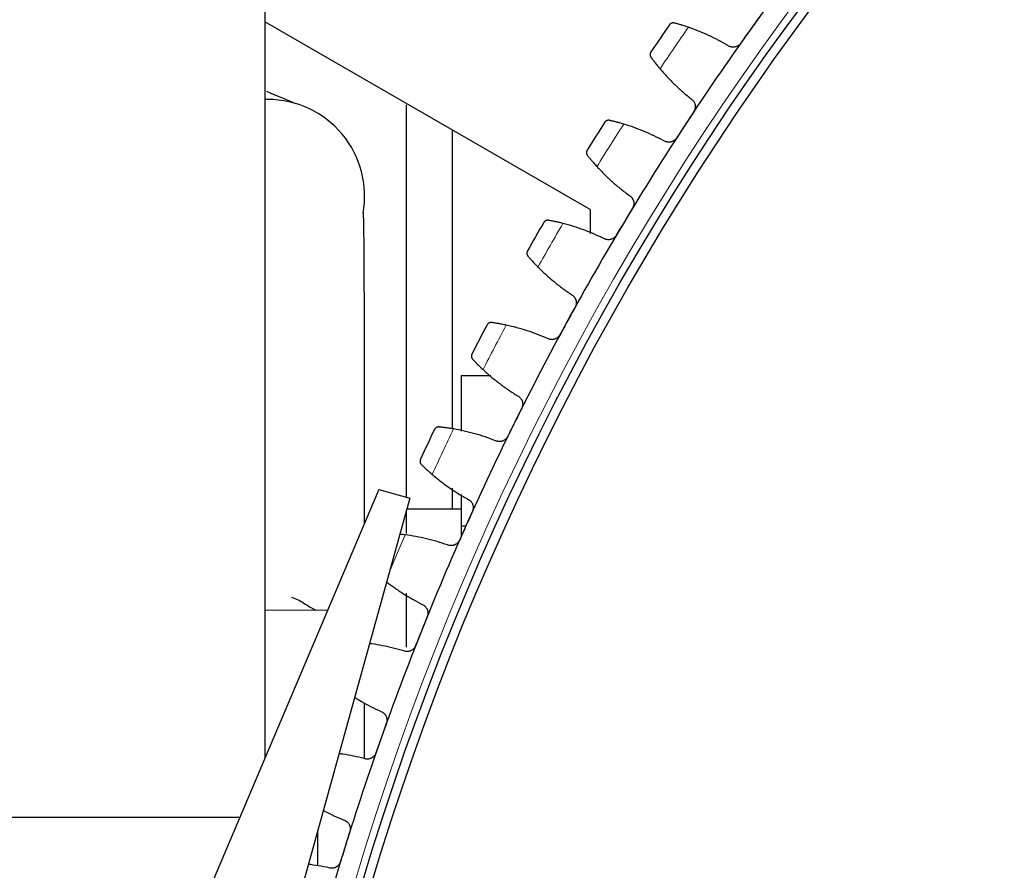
# Model space of a CAD drawing. Header units: inches. Extents: x 0 to 17820, y -10 to 12600.
# Tile 214 of 256: x 7453 to 7667, y 3627 to 3811. Entities that reach past the tile are written whole.
import ezdxf

# ---------------------------------------------------------------- set-up
doc = ezdxf.new("R2010")
doc.units = ezdxf.units.IN
doc.layers.add('1', color=7, linetype='Continuous', true_color=0xffffff)
doc.layers.add('254', color=7, linetype='Continuous', true_color=0xffffff)
doc.styles.add('latin_extended', font='simplex.shx')
doc.dimstyles.get("Standard").update_dxf_attribs({"dimtxt": 0.18, "dimasz": 0.18, "dimexe": 0.18, "dimexo": 0.0625, "dimgap": 0.09, "dimtad": 0, "dimtih": 1, "dimtoh": 1, "dimdec": 4, "dimzin": 0, "dimdsep": 46, "dimtxsty": 'Standard', "dimcen": 0.09, "dimadec": 0, "dimazin": 0, "dimtfac": 1, "dimtdec": 4, "dimtofl": 0, "dimtmove": 0, "dimatfit": 3, "dimfxl": 1, "dimtolj": 1, "dimtzin": 0, "dimarcsym": 0})

# ---------------------------------------------------------------- blocks, each defined once
blk = doc.blocks.new('_U0')
at = {"layer": '254', "color": 3, "linetype": 'Continuous', "lineweight": 13, "transparency": 16777216}
for p, q in [((7634.72, 5870.64), (7004.46, 5870.64)), ((7034.46, 3553.14), (7034.46, 5765.64)), ((8086.72, 3448.14), (7004.46, 3448.14))]:
    blk.add_line(p, q, dxfattribs=at)
at = {"layer": '254', "color": 3, "transparency": 16777216}
for points in [[(7051.96, 5765.64), (7016.96, 5765.64), (7034.46, 5870.64)], [(7016.96, 3553.14), (7051.96, 3553.14), (7034.46, 3448.14)]]:
    blk.add_solid(points, dxfattribs=at)
at = {"layer": 'Defpoints', "color": 0, "transparency": 16777216}
for p in [(7034.46, 5870.64), (7664.72, 5870.64), (8116.72, 3448.14)]:
    blk.add_point(p, dxfattribs=at)
at = {"layer": '254', "color": 2, "lineweight": 13, "transparency": 16777216, "insert": (6876.96, 4474.39), "char_height": 105, "attachment_point": 1, "rotation": 90, "style": 'latin_extended'}
blk.add_mtext('\\A1;2422', dxfattribs=at)

msp = doc.modelspace()

# ---------------------------------------------------------------- linework, layer by layer
at = {"layer": '1', "color": 2, "linetype": 'Continuous', "lineweight": 25}
for p, q in [((7506.02, 3875.639), (7506.02, 3650.938)), ((7576.72, 3770.197), (7506.022, 3811.014)), ((7536.72, 3792.968), (7536.72, 3707.738)), ((7546.72, 3787.512), (7546.72, 3722.556)), ((7576.72, 3770.197), (7576.72, 3765.004)), ((7548.72, 3734.139), (7548.72, 3722.046)), ((7548.72, 3734.139), (7555.125, 3734.139)), ((7530.807, 3709.374), (7476.85, 3582.167)), ((7530.807, 3709.374), (7537.552, 3707.504)), ((7546.72, 3709.632), (7546.72, 3705.132)), ((7548.72, 3708.249), (7548.72, 3701.446)), ((7537.552, 3707.504), (7500.941, 3575.486)), ((7536.72, 3704.503), (7536.72, 3699.822)), ((7536.897, 3705.139), (7548.72, 3705.139)), ((7548.72, 3701.446), (7549.731, 3701.446)), ((7548.72, 3701.446), (7548.72, 3699.178)), ((7536.72, 3686.833), (7536.72, 3675.098)), ((7527.721, 3651.025), (7527.721, 3662.944)), ((7267.52, 3638.139), (7500.591, 3638.139)), ((7517.52, 3627.546), (7517.52, 3635.27))]:
    msp.add_line(p, q, dxfattribs=at)
at = {"layer": '1', "color": 110, "linetype": 'Continuous', "lineweight": 13}
for p, q in [((7506.02, 3683.139), (7506.721, 3683.139)), ((7506.721, 3683.139), (7519.68, 3683.139))]:
    msp.add_line(p, q, dxfattribs=at)
for radius in [616.6, 458.862]:
    msp.add_circle((8116.72, 3448.139), radius, dxfattribs=at)
at = {"layer": '1', "color": 2, "linetype": 'Continuous', "lineweight": 25}
for radius in [615, 613, 461, 460, 458.594]:
    msp.add_circle((8116.72, 3448.139), radius, dxfattribs=at)
for centre, radius, start, end in [((8116.72, 3448.139), 621, 142.165605, 144.458599), ((8116.72, 3448.139), 636, 145.28417, 145.926021), ((8116.72, 3448.139), 621, 144.458599, 146.751592), ((7506.72, 3773.135), 21, 90, 91.9125), ((7506.72, 3773.135), 21, 349.74562, 90), ((8116.72, 3448.139), 636, 147.577164, 148.219014), ((8116.72, 3448.139), 621, 146.751592, 149.044586), ((8116.72, 3448.139), 636, 149.870158, 150.512008), ((8116.72, 3448.139), 621, 149.044586, 151.33758), ((8116.72, 3448.139), 636, 152.163151, 152.805002), ((8116.72, 3448.139), 621, 151.33758, 153.630573), ((8116.72, 3448.139), 621, 153.630573, 155.923567), ((8116.72, 3448.139), 636, 154.456145, 155.097995), ((8116.72, 3448.139), 621, 155.923567, 158.216561), ((8116.72, 3448.139), 621, 158.216561, 160.509554), ((8116.72, 3448.139), 621, 160.509554, 162.802548), ((8116.72, 3448.139), 621, 162.802548, 165.095541)]:
    msp.add_arc(centre, radius, start, end, dxfattribs=at)
at = {"layer": '1', "color": 110, "linetype": 'Continuous', "lineweight": 13}
for start, end in [(145.110735, 146.099456), (147.403729, 148.39245), (149.696722, 150.685443), (151.989716, 152.978437), (154.282709, 155.271431), (156.575703, 157.378189)]:
    msp.add_arc((8116.72, 3448.139), 632.294, start, end, dxfattribs=at)
at = {"layer": '1', "color": 2, "linetype": 'Continuous', "lineweight": 25}
for points, knots in [([(7595.018, 3810.742), (7594.959, 3810.757), (7594.902, 3810.767), (7594.789, 3810.777), (7594.735, 3810.777), (7594.628, 3810.769), (7594.576, 3810.76), (7594.476, 3810.737), (7594.428, 3810.721), (7594.335, 3810.683), (7594.29, 3810.661), (7594.207, 3810.611), (7594.167, 3810.584), (7594.093, 3810.523), (7594.058, 3810.491), (7594.009, 3810.439), (7593.986, 3810.412), (7593.961, 3810.379), (7593.949, 3810.362), (7593.943, 3810.355), (7593.94, 3810.35), (7593.938, 3810.348), (7593.937, 3810.345)], [0, 0, 0, 0, 0.125, 0.125, 0.25, 0.25, 0.375, 0.375, 0.5, 0.5, 0.625, 0.625, 0.75, 0.75, 0.875, 0.875, 0.9375, 0.96875, 0.984375, 0.9921875, 0.9921875, 1, 1, 1, 1]), ([(7598.075, 3809.807), (7597.919, 3809.86), (7597.765, 3809.912), (7597.464, 3810.012), (7597.168, 3810.109), (7596.884, 3810.199), (7596.675, 3810.263), (7596.606, 3810.285), (7596.504, 3810.316), (7596.47, 3810.326), (7596.403, 3810.347), (7596.37, 3810.357), (7596.205, 3810.406), (7595.953, 3810.48), (7595.722, 3810.547), (7595.501, 3810.609), (7595.396, 3810.639), (7595.272, 3810.673), (7595.247, 3810.68), (7595.199, 3810.693), (7595.128, 3810.712), (7595.061, 3810.73), (7595.018, 3810.742)], [0, 0, 0, 0, 0.125, 0.125, 0.25, 0.375, 0.375, 0.4375, 0.4375, 0.46875, 0.46875, 0.5, 0.5, 0.625, 0.75, 0.75, 0.875, 0.875, 0.90625, 0.90625, 0.9375, 1, 1, 1, 1]), ([(7589.912, 3804.466), (7589.911, 3804.465), (7589.91, 3804.464), (7589.909, 3804.462), (7589.908, 3804.46), (7589.905, 3804.457), (7589.9, 3804.449), (7589.889, 3804.432), (7589.868, 3804.396), (7589.851, 3804.365), (7589.82, 3804.301), (7589.802, 3804.257), (7589.759, 3804.121), (7589.742, 3804.025), (7589.739, 3803.876), (7589.742, 3803.826), (7589.752, 3803.749), (7589.757, 3803.724), (7589.768, 3803.672), (7589.774, 3803.646), (7589.798, 3803.568), (7589.818, 3803.516), (7589.868, 3803.414), (7589.898, 3803.364), (7589.934, 3803.315)], [0, 0, 0, 0, 0.0039063, 0.0039063, 0.0078125, 0.0078125, 0.015625, 0.03125, 0.0625, 0.125, 0.125, 0.25, 0.25, 0.5, 0.5, 0.625, 0.625, 0.6875, 0.6875, 0.75, 0.75, 0.875, 0.875, 1, 1, 1, 1]), ([(7609.417, 3806.324), (7609.379, 3806.27), (7609.296, 3806.166), (7609.159, 3806.024), (7609.058, 3805.939), (7608.979, 3805.879), (7608.952, 3805.859), (7608.897, 3805.821), (7608.87, 3805.803), (7608.73, 3805.717), (7608.612, 3805.659), (7608.459, 3805.602), (7608.428, 3805.591), (7608.381, 3805.576), (7608.365, 3805.571), (7608.333, 3805.562), (7608.254, 3805.54), (7608.111, 3805.51), (7607.983, 3805.495), (7607.854, 3805.487), (7607.789, 3805.486), (7607.593, 3805.492), (7607.466, 3805.509), (7607.279, 3805.552), (7607.217, 3805.57), (7607.126, 3805.6), (7607.096, 3805.611), (7607.035, 3805.635), (7607.006, 3805.647), (7606.859, 3805.712), (7606.747, 3805.776), (7606.642, 3805.85)], [0, 0, 0, 0, 0.0625, 0.125, 0.1875, 0.1875, 0.21875, 0.21875, 0.25, 0.25, 0.375, 0.375, 0.40625, 0.40625, 0.421875, 0.421875, 0.4375, 0.5, 0.5625, 0.5625, 0.625, 0.625, 0.75, 0.75, 0.8125, 0.8125, 0.84375, 0.84375, 0.875, 0.875, 1, 1, 1, 1]), ([(7589.934, 3803.315), (7589.986, 3803.243), (7590.043, 3803.166), (7590.165, 3803.003), (7590.294, 3802.829), (7590.44, 3802.637), (7590.536, 3802.511), (7590.556, 3802.486), (7590.595, 3802.435), (7590.616, 3802.408), (7590.676, 3802.33), (7590.718, 3802.276), (7590.844, 3802.114), (7590.931, 3802.003), (7591.111, 3801.777), (7591.204, 3801.66), (7591.349, 3801.482), (7591.398, 3801.422), (7591.472, 3801.331), (7591.497, 3801.301), (7591.547, 3801.24), (7591.573, 3801.209), (7591.701, 3801.054), (7591.805, 3800.929), (7591.912, 3800.803)], [0, 0, 0, 0, 0.125, 0.125, 0.25, 0.375, 0.375, 0.40625, 0.40625, 0.4375, 0.4375, 0.5, 0.5, 0.625, 0.625, 0.75, 0.75, 0.8125, 0.8125, 0.84375, 0.84375, 0.875, 0.875, 1, 1, 1, 1]), ([(7598.7, 3794.249), (7598.807, 3794.177), (7598.906, 3794.096), (7599.042, 3793.961), (7599.085, 3793.914), (7599.146, 3793.84), (7599.166, 3793.815), (7599.205, 3793.763), (7599.224, 3793.737), (7599.315, 3793.604), (7599.376, 3793.491), (7599.452, 3793.314), (7599.475, 3793.253), (7599.505, 3793.16), (7599.514, 3793.128), (7599.531, 3793.065), (7599.538, 3793.034), (7599.572, 3792.875), (7599.587, 3792.746), (7599.589, 3792.582), (7599.589, 3792.55), (7599.586, 3792.484), (7599.584, 3792.451), (7599.576, 3792.352), (7599.567, 3792.287), (7599.532, 3792.093), (7599.495, 3791.967), (7599.433, 3791.812), (7599.42, 3791.782), (7599.392, 3791.721), (7599.378, 3791.691), (7599.332, 3791.602), (7599.298, 3791.545), (7599.261, 3791.489)], [0, 0, 0, 0, 0.125, 0.125, 0.1875, 0.1875, 0.21875, 0.21875, 0.25, 0.25, 0.375, 0.375, 0.4375, 0.4375, 0.46875, 0.46875, 0.5, 0.5, 0.625, 0.625, 0.65625, 0.65625, 0.6875, 0.6875, 0.75, 0.75, 0.875, 0.875, 0.90625, 0.90625, 0.9375, 0.9375, 1, 1, 1, 1]), ([(7580.928, 3789.578), (7580.869, 3789.592), (7580.811, 3789.599), (7580.698, 3789.604), (7580.644, 3789.602), (7580.537, 3789.59), (7580.486, 3789.579), (7580.387, 3789.551), (7580.339, 3789.534), (7580.248, 3789.492), (7580.204, 3789.468), (7580.123, 3789.415), (7580.084, 3789.386), (7580.012, 3789.323), (7579.979, 3789.289), (7579.933, 3789.235), (7579.91, 3789.207), (7579.886, 3789.174), (7579.875, 3789.156), (7579.87, 3789.149), (7579.867, 3789.144), (7579.865, 3789.142), (7579.863, 3789.139)], [0, 0, 0, 0, 0.125, 0.125, 0.25, 0.25, 0.375, 0.375, 0.5, 0.5, 0.625, 0.625, 0.75, 0.75, 0.875, 0.875, 0.9375, 0.96875, 0.984375, 0.9921875, 0.9921875, 1, 1, 1, 1]), ([(7584.02, 3788.766), (7583.862, 3788.814), (7583.707, 3788.859), (7583.401, 3788.947), (7583.102, 3789.032), (7582.814, 3789.11), (7582.603, 3789.167), (7582.533, 3789.185), (7582.43, 3789.212), (7582.395, 3789.221), (7582.328, 3789.239), (7582.294, 3789.247), (7582.128, 3789.29), (7581.873, 3789.355), (7581.639, 3789.412), (7581.416, 3789.465), (7581.31, 3789.49), (7581.184, 3789.52), (7581.159, 3789.525), (7581.111, 3789.537), (7581.039, 3789.553), (7580.972, 3789.568), (7580.928, 3789.578)], [0, 0, 0, 0, 0.125, 0.125, 0.25, 0.375, 0.375, 0.4375, 0.4375, 0.46875, 0.46875, 0.5, 0.5, 0.625, 0.75, 0.75, 0.875, 0.875, 0.90625, 0.90625, 0.9375, 1, 1, 1, 1]), ([(7595.493, 3785.741), (7595.456, 3785.685), (7595.378, 3785.578), (7595.246, 3785.43), (7595.149, 3785.341), (7595.073, 3785.278), (7595.046, 3785.257), (7594.993, 3785.217), (7594.966, 3785.198), (7594.83, 3785.106), (7594.715, 3785.044), (7594.564, 3784.98), (7594.533, 3784.968), (7594.487, 3784.952), (7594.471, 3784.946), (7594.44, 3784.936), (7594.362, 3784.911), (7594.22, 3784.874), (7594.092, 3784.855), (7593.964, 3784.841), (7593.899, 3784.838), (7593.704, 3784.836), (7593.576, 3784.848), (7593.387, 3784.884), (7593.325, 3784.899), (7593.232, 3784.925), (7593.201, 3784.935), (7593.14, 3784.956), (7593.11, 3784.967), (7592.961, 3785.027), (7592.847, 3785.085), (7592.738, 3785.155)], [0, 0, 0, 0, 0.0625, 0.125, 0.1875, 0.1875, 0.21875, 0.21875, 0.25, 0.25, 0.375, 0.375, 0.40625, 0.40625, 0.421875, 0.421875, 0.4375, 0.5, 0.5625, 0.5625, 0.625, 0.625, 0.75, 0.75, 0.8125, 0.8125, 0.84375, 0.84375, 0.875, 0.875, 1, 1, 1, 1]), ([(7576.077, 3783.104), (7576.076, 3783.102), (7576.076, 3783.101), (7576.074, 3783.099), (7576.073, 3783.097), (7576.071, 3783.094), (7576.066, 3783.086), (7576.056, 3783.068), (7576.036, 3783.032), (7576.021, 3783), (7575.992, 3782.935), (7575.976, 3782.89), (7575.938, 3782.752), (7575.925, 3782.656), (7575.928, 3782.507), (7575.933, 3782.457), (7575.946, 3782.381), (7575.952, 3782.355), (7575.965, 3782.304), (7575.973, 3782.278), (7575.999, 3782.201), (7576.021, 3782.151), (7576.075, 3782.051), (7576.107, 3782.001), (7576.145, 3781.954)], [0, 0, 0, 0, 0.0039063, 0.0039063, 0.0078125, 0.0078125, 0.015625, 0.03125, 0.0625, 0.125, 0.125, 0.25, 0.25, 0.5, 0.5, 0.625, 0.625, 0.6875, 0.6875, 0.75, 0.75, 0.875, 0.875, 1, 1, 1, 1]), ([(7576.145, 3781.954), (7576.201, 3781.884), (7576.26, 3781.81), (7576.388, 3781.651), (7576.525, 3781.483), (7576.678, 3781.297), (7576.779, 3781.175), (7576.8, 3781.151), (7576.841, 3781.101), (7576.863, 3781.076), (7576.927, 3780.999), (7576.97, 3780.948), (7577.103, 3780.791), (7577.194, 3780.684), (7577.383, 3780.464), (7577.481, 3780.352), (7577.632, 3780.18), (7577.683, 3780.122), (7577.761, 3780.034), (7577.788, 3780.004), (7577.841, 3779.945), (7577.867, 3779.915), (7578.001, 3779.766), (7578.11, 3779.645), (7578.222, 3779.523)], [0, 0, 0, 0, 0.125, 0.125, 0.25, 0.375, 0.375, 0.40625, 0.40625, 0.4375, 0.4375, 0.5, 0.5, 0.625, 0.625, 0.75, 0.75, 0.8125, 0.8125, 0.84375, 0.84375, 0.875, 0.875, 1, 1, 1, 1]), ([(7585.267, 3773.246), (7585.377, 3773.178), (7585.479, 3773.101), (7585.62, 3772.972), (7585.665, 3772.927), (7585.729, 3772.856), (7585.75, 3772.831), (7585.791, 3772.781), (7585.811, 3772.756), (7585.907, 3772.626), (7585.973, 3772.516), (7586.056, 3772.342), (7586.081, 3772.282), (7586.115, 3772.19), (7586.125, 3772.159), (7586.144, 3772.097), (7586.153, 3772.065), (7586.193, 3771.908), (7586.213, 3771.78), (7586.222, 3771.616), (7586.223, 3771.584), (7586.223, 3771.518), (7586.223, 3771.484), (7586.218, 3771.385), (7586.212, 3771.32), (7586.184, 3771.125), (7586.153, 3770.998), (7586.097, 3770.841), (7586.085, 3770.809), (7586.06, 3770.748), (7586.047, 3770.717), (7586.004, 3770.627), (7585.973, 3770.568), (7585.938, 3770.511)], [0, 0, 0, 0, 0.125, 0.125, 0.1875, 0.1875, 0.21875, 0.21875, 0.25, 0.25, 0.375, 0.375, 0.4375, 0.4375, 0.46875, 0.46875, 0.5, 0.5, 0.625, 0.625, 0.65625, 0.65625, 0.6875, 0.6875, 0.75, 0.75, 0.875, 0.875, 0.90625, 0.90625, 0.9375, 0.9375, 1, 1, 1, 1]), ([(7527.719, 3702.137), (7527.719, 3704.757), (7527.717, 3712.261), (7527.712, 3724.638), (7527.696, 3738.906), (7527.665, 3752.155), (7527.61, 3762.787), (7527.528, 3768.458), (7527.454, 3769.589), (7527.416, 3769.547)], [0, 0, 0, 0, 0.0741281, 0.21376, 0.3622808, 0.5190112, 0.6833059, 0.8553787, 1, 1, 1, 1]), ([(7567.696, 3767.868), (7567.637, 3767.879), (7567.578, 3767.884), (7567.466, 3767.885), (7567.411, 3767.881), (7567.305, 3767.864), (7567.254, 3767.851), (7567.156, 3767.82), (7567.109, 3767.8), (7567.02, 3767.755), (7566.977, 3767.729), (7566.898, 3767.673), (7566.861, 3767.642), (7566.791, 3767.577), (7566.759, 3767.541), (7566.715, 3767.485), (7566.694, 3767.457), (7566.671, 3767.422), (7566.661, 3767.404), (7566.656, 3767.397), (7566.653, 3767.392), (7566.652, 3767.389), (7566.65, 3767.387)], [0, 0, 0, 0, 0.125, 0.125, 0.25, 0.25, 0.375, 0.375, 0.5, 0.5, 0.625, 0.625, 0.75, 0.75, 0.875, 0.875, 0.9375, 0.96875, 0.984375, 0.9921875, 0.9921875, 1, 1, 1, 1]), ([(7570.818, 3767.18), (7570.658, 3767.221), (7570.501, 3767.261), (7570.193, 3767.336), (7569.89, 3767.409), (7569.6, 3767.476), (7569.386, 3767.524), (7569.316, 3767.539), (7569.211, 3767.562), (7569.177, 3767.57), (7569.108, 3767.585), (7569.074, 3767.592), (7568.907, 3767.628), (7568.649, 3767.682), (7568.413, 3767.73), (7568.188, 3767.775), (7568.081, 3767.795), (7567.955, 3767.82), (7567.93, 3767.824), (7567.881, 3767.834), (7567.808, 3767.847), (7567.74, 3767.86), (7567.696, 3767.868)], [0, 0, 0, 0, 0.125, 0.125, 0.25, 0.375, 0.375, 0.4375, 0.4375, 0.46875, 0.46875, 0.5, 0.5, 0.625, 0.75, 0.75, 0.875, 0.875, 0.90625, 0.90625, 0.9375, 1, 1, 1, 1]), ([(7582.403, 3764.616), (7582.368, 3764.559), (7582.294, 3764.449), (7582.169, 3764.296), (7582.075, 3764.203), (7582.001, 3764.137), (7581.976, 3764.115), (7581.925, 3764.073), (7581.899, 3764.053), (7581.766, 3763.955), (7581.653, 3763.889), (7581.505, 3763.819), (7581.475, 3763.806), (7581.429, 3763.788), (7581.414, 3763.782), (7581.383, 3763.77), (7581.306, 3763.742), (7581.166, 3763.7), (7581.039, 3763.675), (7580.911, 3763.656), (7580.846, 3763.65), (7580.651, 3763.641), (7580.523, 3763.648), (7580.333, 3763.676), (7580.27, 3763.688), (7580.177, 3763.711), (7580.145, 3763.72), (7580.083, 3763.738), (7580.053, 3763.748), (7579.901, 3763.802), (7579.785, 3763.856), (7579.674, 3763.921)], [0, 0, 0, 0, 0.0625, 0.125, 0.1875, 0.1875, 0.21875, 0.21875, 0.25, 0.25, 0.375, 0.375, 0.40625, 0.40625, 0.421875, 0.421875, 0.4375, 0.5, 0.5625, 0.5625, 0.625, 0.625, 0.75, 0.75, 0.8125, 0.8125, 0.84375, 0.84375, 0.875, 0.875, 1, 1, 1, 1]), ([(7563.108, 3761.205), (7563.108, 3761.203), (7563.107, 3761.202), (7563.105, 3761.199), (7563.105, 3761.198), (7563.103, 3761.194), (7563.098, 3761.186), (7563.089, 3761.168), (7563.07, 3761.131), (7563.056, 3761.098), (7563.03, 3761.032), (7563.016, 3760.987), (7562.983, 3760.848), (7562.975, 3760.751), (7562.984, 3760.603), (7562.99, 3760.553), (7563.007, 3760.477), (7563.013, 3760.452), (7563.028, 3760.401), (7563.037, 3760.376), (7563.066, 3760.3), (7563.09, 3760.25), (7563.148, 3760.152), (7563.182, 3760.104), (7563.222, 3760.058)], [0, 0, 0, 0, 0.0039063, 0.0039063, 0.0078125, 0.0078125, 0.015625, 0.03125, 0.0625, 0.125, 0.125, 0.25, 0.25, 0.5, 0.5, 0.625, 0.625, 0.6875, 0.6875, 0.75, 0.75, 0.875, 0.875, 1, 1, 1, 1]), ([(7563.222, 3760.058), (7563.28, 3759.991), (7563.343, 3759.919), (7563.477, 3759.766), (7563.62, 3759.603), (7563.781, 3759.424), (7563.887, 3759.306), (7563.908, 3759.282), (7563.952, 3759.234), (7563.974, 3759.209), (7564.041, 3759.136), (7564.087, 3759.086), (7564.226, 3758.935), (7564.321, 3758.831), (7564.519, 3758.619), (7564.621, 3758.511), (7564.779, 3758.345), (7564.833, 3758.289), (7564.914, 3758.204), (7564.941, 3758.176), (7564.997, 3758.119), (7565.024, 3758.09), (7565.164, 3757.946), (7565.278, 3757.83), (7565.395, 3757.713)], [0, 0, 0, 0, 0.125, 0.125, 0.25, 0.375, 0.375, 0.40625, 0.40625, 0.4375, 0.4375, 0.5, 0.5, 0.625, 0.625, 0.75, 0.75, 0.8125, 0.8125, 0.84375, 0.84375, 0.875, 0.875, 1, 1, 1, 1]), ([(7572.685, 3751.722), (7572.798, 3751.659), (7572.903, 3751.586), (7573.049, 3751.463), (7573.096, 3751.42), (7573.163, 3751.351), (7573.185, 3751.327), (7573.228, 3751.279), (7573.249, 3751.254), (7573.35, 3751.129), (7573.42, 3751.021), (7573.51, 3750.85), (7573.537, 3750.792), (7573.574, 3750.701), (7573.586, 3750.671), (7573.608, 3750.609), (7573.618, 3750.578), (7573.664, 3750.422), (7573.689, 3750.295), (7573.705, 3750.132), (7573.707, 3750.1), (7573.71, 3750.034), (7573.711, 3750.001), (7573.71, 3749.901), (7573.707, 3749.836), (7573.686, 3749.64), (7573.66, 3749.511), (7573.611, 3749.352), (7573.6, 3749.321), (7573.578, 3749.258), (7573.565, 3749.227), (7573.526, 3749.135), (7573.497, 3749.075), (7573.465, 3749.016)], [0, 0, 0, 0, 0.125, 0.125, 0.1875, 0.1875, 0.21875, 0.21875, 0.25, 0.25, 0.375, 0.375, 0.4375, 0.4375, 0.46875, 0.46875, 0.5, 0.5, 0.625, 0.625, 0.65625, 0.65625, 0.6875, 0.6875, 0.75, 0.75, 0.875, 0.875, 0.90625, 0.90625, 0.9375, 0.9375, 1, 1, 1, 1]), ([(7555.344, 3745.646), (7555.284, 3745.654), (7555.225, 3745.657), (7555.113, 3745.654), (7555.058, 3745.647), (7554.953, 3745.626), (7554.903, 3745.612), (7554.806, 3745.576), (7554.76, 3745.554), (7554.672, 3745.506), (7554.631, 3745.478), (7554.554, 3745.419), (7554.518, 3745.387), (7554.451, 3745.318), (7554.421, 3745.282), (7554.379, 3745.224), (7554.359, 3745.195), (7554.338, 3745.159), (7554.327, 3745.141), (7554.323, 3745.133), (7554.32, 3745.128), (7554.319, 3745.125), (7554.318, 3745.123)], [0, 0, 0, 0, 0.125, 0.125, 0.25, 0.25, 0.375, 0.375, 0.5, 0.5, 0.625, 0.625, 0.75, 0.75, 0.875, 0.875, 0.9375, 0.96875, 0.984375, 0.9921875, 0.9921875, 1, 1, 1, 1]), ([(7558.491, 3745.084), (7558.329, 3745.118), (7558.171, 3745.151), (7557.859, 3745.215), (7557.554, 3745.275), (7557.261, 3745.33), (7557.046, 3745.369), (7556.975, 3745.382), (7556.87, 3745.401), (7556.835, 3745.407), (7556.766, 3745.419), (7556.732, 3745.425), (7556.563, 3745.455), (7556.303, 3745.498), (7556.066, 3745.537), (7555.839, 3745.572), (7555.731, 3745.589), (7555.604, 3745.608), (7555.579, 3745.612), (7555.529, 3745.619), (7555.456, 3745.63), (7555.388, 3745.639), (7555.344, 3745.646)], [0, 0, 0, 0, 0.125, 0.125, 0.25, 0.375, 0.375, 0.4375, 0.4375, 0.46875, 0.46875, 0.5, 0.5, 0.625, 0.75, 0.75, 0.875, 0.875, 0.90625, 0.90625, 0.9375, 1, 1, 1, 1]), ([(7570.168, 3742.985), (7570.136, 3742.926), (7570.067, 3742.813), (7569.948, 3742.656), (7569.858, 3742.559), (7569.787, 3742.49), (7569.762, 3742.467), (7569.713, 3742.423), (7569.687, 3742.402), (7569.559, 3742.299), (7569.449, 3742.228), (7569.303, 3742.153), (7569.274, 3742.139), (7569.229, 3742.118), (7569.214, 3742.111), (7569.184, 3742.098), (7569.108, 3742.067), (7568.969, 3742.02), (7568.844, 3741.99), (7568.716, 3741.966), (7568.652, 3741.958), (7568.457, 3741.941), (7568.329, 3741.942), (7568.138, 3741.962), (7568.075, 3741.972), (7567.98, 3741.992), (7567.949, 3741.999), (7567.886, 3742.015), (7567.855, 3742.024), (7567.702, 3742.071), (7567.583, 3742.12), (7567.47, 3742.181)], [0, 0, 0, 0, 0.0625, 0.125, 0.1875, 0.1875, 0.21875, 0.21875, 0.25, 0.25, 0.375, 0.375, 0.40625, 0.40625, 0.421875, 0.421875, 0.4375, 0.5, 0.5625, 0.5625, 0.625, 0.625, 0.75, 0.75, 0.8125, 0.8125, 0.84375, 0.84375, 0.875, 0.875, 1, 1, 1, 1]), ([(7551.026, 3738.804), (7551.025, 3738.803), (7551.025, 3738.802), (7551.023, 3738.799), (7551.023, 3738.798), (7551.021, 3738.794), (7551.017, 3738.786), (7551.008, 3738.767), (7550.991, 3738.729), (7550.978, 3738.696), (7550.955, 3738.629), (7550.942, 3738.583), (7550.915, 3738.443), (7550.911, 3738.346), (7550.925, 3738.198), (7550.934, 3738.148), (7550.953, 3738.073), (7550.961, 3738.048), (7550.978, 3737.998), (7550.988, 3737.973), (7551.02, 3737.898), (7551.046, 3737.85), (7551.108, 3737.754), (7551.144, 3737.708), (7551.186, 3737.663)], [0, 0, 0, 0, 0.0039063, 0.0039063, 0.0078125, 0.0078125, 0.015625, 0.03125, 0.0625, 0.125, 0.125, 0.25, 0.25, 0.5, 0.5, 0.625, 0.625, 0.6875, 0.6875, 0.75, 0.75, 0.875, 0.875, 1, 1, 1, 1]), ([(7551.186, 3737.663), (7551.246, 3737.599), (7551.312, 3737.529), (7551.452, 3737.381), (7551.601, 3737.225), (7551.769, 3737.051), (7551.88, 3736.938), (7551.902, 3736.915), (7551.948, 3736.869), (7551.971, 3736.845), (7552.041, 3736.774), (7552.088, 3736.726), (7552.233, 3736.581), (7552.333, 3736.481), (7552.539, 3736.277), (7552.645, 3736.173), (7552.81, 3736.014), (7552.865, 3735.96), (7552.95, 3735.879), (7552.979, 3735.851), (7553.036, 3735.797), (7553.065, 3735.769), (7553.21, 3735.631), (7553.329, 3735.519), (7553.45, 3735.407)], [0, 0, 0, 0, 0.125, 0.125, 0.25, 0.375, 0.375, 0.40625, 0.40625, 0.4375, 0.4375, 0.5, 0.5, 0.625, 0.625, 0.75, 0.75, 0.8125, 0.8125, 0.84375, 0.84375, 0.875, 0.875, 1, 1, 1, 1]), ([(7560.974, 3729.712), (7561.09, 3729.654), (7561.197, 3729.586), (7561.348, 3729.468), (7561.397, 3729.427), (7561.467, 3729.361), (7561.49, 3729.338), (7561.534, 3729.291), (7561.556, 3729.267), (7561.662, 3729.146), (7561.737, 3729.042), (7561.834, 3728.874), (7561.863, 3728.817), (7561.904, 3728.728), (7561.917, 3728.698), (7561.941, 3728.637), (7561.952, 3728.607), (7562.005, 3728.453), (7562.035, 3728.327), (7562.057, 3728.165), (7562.06, 3728.132), (7562.066, 3728.066), (7562.068, 3728.033), (7562.072, 3727.934), (7562.071, 3727.868), (7562.058, 3727.672), (7562.037, 3727.542), (7561.995, 3727.382), (7561.985, 3727.349), (7561.965, 3727.286), (7561.954, 3727.254), (7561.919, 3727.161), (7561.892, 3727.1), (7561.862, 3727.04)], [0, 0, 0, 0, 0.125, 0.125, 0.1875, 0.1875, 0.21875, 0.21875, 0.25, 0.25, 0.375, 0.375, 0.4375, 0.4375, 0.46875, 0.46875, 0.5, 0.5, 0.625, 0.625, 0.65625, 0.65625, 0.6875, 0.6875, 0.75, 0.75, 0.875, 0.875, 0.90625, 0.90625, 0.9375, 0.9375, 1, 1, 1, 1]), ([(7543.89, 3722.947), (7543.83, 3722.953), (7543.771, 3722.954), (7543.659, 3722.946), (7543.605, 3722.937), (7543.501, 3722.912), (7543.451, 3722.895), (7543.356, 3722.856), (7543.311, 3722.833), (7543.225, 3722.78), (7543.185, 3722.751), (7543.11, 3722.689), (7543.075, 3722.655), (7543.011, 3722.584), (7542.982, 3722.547), (7542.943, 3722.487), (7542.924, 3722.457), (7542.904, 3722.421), (7542.895, 3722.402), (7542.891, 3722.394), (7542.888, 3722.389), (7542.887, 3722.386), (7542.886, 3722.384)], [0, 0, 0, 0, 0.125, 0.125, 0.25, 0.25, 0.375, 0.375, 0.5, 0.5, 0.625, 0.625, 0.75, 0.75, 0.875, 0.875, 0.9375, 0.96875, 0.984375, 0.9921875, 0.9921875, 1, 1, 1, 1]), ([(7547.057, 3722.511), (7546.894, 3722.539), (7546.735, 3722.566), (7546.421, 3722.617), (7546.114, 3722.665), (7545.819, 3722.708), (7545.602, 3722.739), (7545.53, 3722.749), (7545.424, 3722.764), (7545.389, 3722.768), (7545.32, 3722.778), (7545.286, 3722.782), (7545.116, 3722.805), (7544.855, 3722.838), (7544.616, 3722.867), (7544.388, 3722.893), (7544.279, 3722.906), (7544.151, 3722.92), (7544.126, 3722.922), (7544.076, 3722.928), (7544.003, 3722.935), (7543.934, 3722.943), (7543.89, 3722.947)], [0, 0, 0, 0, 0.125, 0.125, 0.25, 0.375, 0.375, 0.4375, 0.4375, 0.46875, 0.46875, 0.5, 0.5, 0.625, 0.75, 0.75, 0.875, 0.875, 0.90625, 0.90625, 0.9375, 1, 1, 1, 1]), ([(7558.809, 3720.882), (7558.78, 3720.822), (7558.715, 3720.706), (7558.602, 3720.544), (7558.516, 3720.444), (7558.448, 3720.372), (7558.424, 3720.348), (7558.376, 3720.302), (7558.352, 3720.28), (7558.227, 3720.172), (7558.121, 3720.097), (7557.978, 3720.016), (7557.949, 3720), (7557.905, 3719.978), (7557.891, 3719.97), (7557.861, 3719.956), (7557.786, 3719.922), (7557.65, 3719.869), (7557.525, 3719.834), (7557.399, 3719.806), (7557.335, 3719.794), (7557.141, 3719.77), (7557.013, 3719.766), (7556.821, 3719.779), (7556.758, 3719.786), (7556.663, 3719.801), (7556.631, 3719.807), (7556.568, 3719.821), (7556.536, 3719.828), (7556.381, 3719.87), (7556.261, 3719.914), (7556.145, 3719.97)], [0, 0, 0, 0, 0.0625, 0.125, 0.1875, 0.1875, 0.21875, 0.21875, 0.25, 0.25, 0.375, 0.375, 0.40625, 0.40625, 0.421875, 0.421875, 0.4375, 0.5, 0.5625, 0.5625, 0.625, 0.625, 0.75, 0.75, 0.8125, 0.8125, 0.84375, 0.84375, 0.875, 0.875, 1, 1, 1, 1]), ([(7539.85, 3715.938), (7539.849, 3715.937), (7539.848, 3715.936), (7539.847, 3715.933), (7539.846, 3715.931), (7539.845, 3715.927), (7539.841, 3715.919), (7539.833, 3715.9), (7539.817, 3715.862), (7539.806, 3715.828), (7539.785, 3715.76), (7539.775, 3715.714), (7539.754, 3715.573), (7539.753, 3715.476), (7539.773, 3715.328), (7539.784, 3715.279), (7539.806, 3715.205), (7539.815, 3715.18), (7539.834, 3715.131), (7539.845, 3715.106), (7539.88, 3715.033), (7539.908, 3714.985), (7539.974, 3714.892), (7540.011, 3714.847), (7540.055, 3714.805)], [0, 0, 0, 0, 0.0039063, 0.0039063, 0.0078125, 0.0078125, 0.015625, 0.03125, 0.0625, 0.125, 0.125, 0.25, 0.25, 0.5, 0.5, 0.625, 0.625, 0.6875, 0.6875, 0.75, 0.75, 0.875, 0.875, 1, 1, 1, 1]), ([(7540.055, 3714.805), (7540.118, 3714.742), (7540.186, 3714.676), (7540.332, 3714.533), (7540.488, 3714.383), (7540.662, 3714.217), (7540.778, 3714.108), (7540.801, 3714.086), (7540.848, 3714.041), (7540.872, 3714.019), (7540.945, 3713.951), (7540.994, 3713.905), (7541.145, 3713.765), (7541.248, 3713.669), (7541.462, 3713.474), (7541.573, 3713.374), (7541.744, 3713.221), (7541.801, 3713.17), (7541.889, 3713.092), (7541.919, 3713.066), (7541.978, 3713.013), (7542.008, 3712.987), (7542.159, 3712.855), (7542.282, 3712.748), (7542.408, 3712.64)], [0, 0, 0, 0, 0.125, 0.125, 0.25, 0.375, 0.375, 0.40625, 0.40625, 0.4375, 0.4375, 0.5, 0.5, 0.625, 0.625, 0.75, 0.75, 0.8125, 0.8125, 0.84375, 0.84375, 0.875, 0.875, 1, 1, 1, 1]), ([(7550.154, 3707.252), (7550.271, 3707.198), (7550.382, 3707.134), (7550.537, 3707.023), (7550.587, 3706.983), (7550.66, 3706.92), (7550.684, 3706.898), (7550.73, 3706.853), (7550.753, 3706.83), (7550.864, 3706.713), (7550.943, 3706.612), (7551.046, 3706.449), (7551.078, 3706.393), (7551.122, 3706.305), (7551.136, 3706.276), (7551.162, 3706.216), (7551.175, 3706.186), (7551.234, 3706.035), (7551.269, 3705.91), (7551.297, 3705.749), (7551.302, 3705.716), (7551.31, 3705.651), (7551.314, 3705.618), (7551.321, 3705.519), (7551.323, 3705.453), (7551.318, 3705.256), (7551.303, 3705.126), (7551.266, 3704.964), (7551.258, 3704.931), (7551.24, 3704.867), (7551.231, 3704.835), (7551.199, 3704.74), (7551.175, 3704.678), (7551.148, 3704.617)], [0, 0, 0, 0, 0.125, 0.125, 0.1875, 0.1875, 0.21875, 0.21875, 0.25, 0.25, 0.375, 0.375, 0.4375, 0.4375, 0.46875, 0.46875, 0.5, 0.5, 0.625, 0.625, 0.65625, 0.65625, 0.6875, 0.6875, 0.75, 0.75, 0.875, 0.875, 0.90625, 0.90625, 0.9375, 0.9375, 1, 1, 1, 1]), ([(7536.536, 3699.5), (7536.372, 3699.521), (7536.211, 3699.541), (7535.896, 3699.58), (7535.656, 3699.608), (7535.423, 3699.633), (7535.342, 3699.641)], [0, 0, 0, 0, 0.3916577, 0.3916577, 0.7833154, 1, 1, 1, 1]), ([(7548.344, 3698.341), (7548.317, 3698.28), (7548.256, 3698.162), (7548.15, 3697.996), (7548.068, 3697.892), (7548.003, 3697.817), (7547.98, 3697.793), (7547.934, 3697.745), (7547.911, 3697.722), (7547.791, 3697.609), (7547.687, 3697.529), (7547.548, 3697.443), (7547.52, 3697.426), (7547.477, 3697.402), (7547.462, 3697.394), (7547.433, 3697.379), (7547.36, 3697.342), (7547.226, 3697.283), (7547.103, 3697.244), (7546.978, 3697.21), (7546.914, 3697.196), (7546.722, 3697.164), (7546.593, 3697.155), (7546.402, 3697.16), (7546.338, 3697.164), (7546.242, 3697.176), (7546.21, 3697.181), (7546.146, 3697.192), (7546.115, 3697.198), (7545.958, 3697.233), (7545.836, 3697.273), (7545.718, 3697.324)], [0, 0, 0, 0, 0.0625, 0.125, 0.1875, 0.1875, 0.21875, 0.21875, 0.25, 0.25, 0.375, 0.375, 0.40625, 0.40625, 0.421875, 0.421875, 0.4375, 0.5, 0.5625, 0.5625, 0.625, 0.625, 0.75, 0.75, 0.8125, 0.8125, 0.84375, 0.84375, 0.875, 0.875, 1, 1, 1, 1]), ([(7532.495, 3689.285), (7533.048, 3688.853), (7534.242, 3687.963), (7536.126, 3686.693), (7538.146, 3685.475), (7539.535, 3684.731), (7540.24, 3684.376)], [0, 0, 0, 0, 0.2282462, 0.4854975, 0.7427487, 1, 1, 1, 1]), ([(7511.813, 3685.988), (7512.072, 3685.894), (7513.254, 3685.424), (7514.742, 3684.555), (7516.245, 3683.504), (7517.035, 3683.234), (7517.412, 3683.139)], [0, 0, 0, 0, 0.1257063, 0.5817655, 0.8040446, 1, 1, 1, 1]), ([(7540.24, 3684.376), (7540.36, 3684.327), (7540.473, 3684.268), (7540.633, 3684.163), (7540.684, 3684.125), (7540.759, 3684.065), (7540.784, 3684.044), (7540.832, 3684.001), (7540.856, 3683.979), (7540.971, 3683.866), (7541.054, 3683.768), (7541.164, 3683.61), (7541.198, 3683.555), (7541.246, 3683.469), (7541.261, 3683.44), (7541.29, 3683.382), (7541.303, 3683.352), (7541.368, 3683.203), (7541.408, 3683.08), (7541.443, 3682.92), (7541.449, 3682.888), (7541.46, 3682.823), (7541.465, 3682.79), (7541.476, 3682.691), (7541.481, 3682.626), (7541.484, 3682.429), (7541.473, 3682.298), (7541.444, 3682.134), (7541.437, 3682.102), (7541.422, 3682.037), (7541.413, 3682.004), (7541.386, 3681.908), (7541.364, 3681.845), (7541.339, 3681.783)], [0, 0, 0, 0, 0.125, 0.125, 0.1875, 0.1875, 0.21875, 0.21875, 0.25, 0.25, 0.375, 0.375, 0.4375, 0.4375, 0.46875, 0.46875, 0.5, 0.5, 0.625, 0.625, 0.65625, 0.65625, 0.6875, 0.6875, 0.75, 0.75, 0.875, 0.875, 0.90625, 0.90625, 0.9375, 0.9375, 1, 1, 1, 1]), ([(7536.205, 3674.279), (7535.45, 3674.508), (7533.93, 3674.926), (7531.627, 3675.436), (7529.903, 3675.728), (7528.949, 3675.859), (7528.775, 3675.881)], [0, 0, 0, 0, 0.3103602, 0.6207204, 0.9310806, 1, 1, 1, 1]), ([(7538.788, 3675.401), (7538.764, 3675.339), (7538.708, 3675.218), (7538.609, 3675.048), (7538.531, 3674.941), (7538.469, 3674.863), (7538.447, 3674.838), (7538.403, 3674.788), (7538.38, 3674.764), (7538.265, 3674.647), (7538.165, 3674.563), (7538.029, 3674.471), (7538.002, 3674.453), (7537.96, 3674.427), (7537.945, 3674.419), (7537.917, 3674.402), (7537.845, 3674.362), (7537.714, 3674.299), (7537.592, 3674.254), (7537.469, 3674.215), (7537.406, 3674.199), (7537.215, 3674.159), (7537.087, 3674.145), (7536.895, 3674.142), (7536.831, 3674.144), (7536.735, 3674.152), (7536.703, 3674.156), (7536.639, 3674.164), (7536.607, 3674.169), (7536.449, 3674.198), (7536.325, 3674.232), (7536.205, 3674.279)], [0, 0, 0, 0, 0.0625, 0.125, 0.1875, 0.1875, 0.21875, 0.21875, 0.25, 0.25, 0.375, 0.375, 0.40625, 0.40625, 0.421875, 0.421875, 0.4375, 0.5, 0.5625, 0.5625, 0.625, 0.625, 0.75, 0.75, 0.8125, 0.8125, 0.84375, 0.84375, 0.875, 0.875, 1, 1, 1, 1]), ([(7525.532, 3664.218), (7526.034, 3663.898), (7527.214, 3663.18), (7529.114, 3662.137), (7530.531, 3661.449), (7531.25, 3661.122)], [0, 0, 0, 0, 0.2742777, 0.6371388, 1, 1, 1, 1]), ([(7531.25, 3661.122), (7531.372, 3661.078), (7531.487, 3661.023), (7531.651, 3660.925), (7531.704, 3660.889), (7531.781, 3660.832), (7531.807, 3660.812), (7531.857, 3660.771), (7531.881, 3660.75), (7532.001, 3660.642), (7532.088, 3660.548), (7532.204, 3660.393), (7532.24, 3660.34), (7532.291, 3660.256), (7532.307, 3660.228), (7532.339, 3660.171), (7532.353, 3660.142), (7532.424, 3659.995), (7532.469, 3659.874), (7532.51, 3659.715), (7532.518, 3659.683), (7532.531, 3659.619), (7532.537, 3659.586), (7532.552, 3659.488), (7532.559, 3659.423), (7532.571, 3659.227), (7532.565, 3659.095), (7532.542, 3658.93), (7532.537, 3658.897), (7532.524, 3658.832), (7532.517, 3658.799), (7532.493, 3658.702), (7532.474, 3658.639), (7532.452, 3658.575)], [0, 0, 0, 0, 0.125, 0.125, 0.1875, 0.1875, 0.21875, 0.21875, 0.25, 0.25, 0.375, 0.375, 0.4375, 0.4375, 0.46875, 0.46875, 0.5, 0.5, 0.625, 0.625, 0.65625, 0.65625, 0.6875, 0.6875, 0.75, 0.75, 0.875, 0.875, 0.90625, 0.90625, 0.9375, 0.9375, 1, 1, 1, 1]), ([(7527.622, 3650.872), (7526.858, 3651.07), (7525.323, 3651.428), (7523.491, 3651.757), (7522.427, 3651.911), (7522.141, 3651.949)], [0, 0, 0, 0, 0.4224646, 0.8449291, 1, 1, 1, 1]), ([(7530.159, 3652.096), (7530.136, 3652.033), (7530.086, 3651.91), (7529.993, 3651.736), (7529.92, 3651.626), (7529.861, 3651.546), (7529.84, 3651.52), (7529.798, 3651.469), (7529.776, 3651.444), (7529.666, 3651.322), (7529.569, 3651.234), (7529.437, 3651.136), (7529.41, 3651.118), (7529.369, 3651.09), (7529.355, 3651.081), (7529.328, 3651.064), (7529.258, 3651.021), (7529.129, 3650.952), (7529.009, 3650.902), (7528.887, 3650.859), (7528.825, 3650.84), (7528.636, 3650.792), (7528.509, 3650.773), (7528.317, 3650.763), (7528.253, 3650.762), (7528.157, 3650.766), (7528.124, 3650.768), (7528.06, 3650.774), (7528.028, 3650.778), (7527.869, 3650.8), (7527.744, 3650.83), (7527.622, 3650.872)], [0, 0, 0, 0, 0.0625, 0.125, 0.1875, 0.1875, 0.21875, 0.21875, 0.25, 0.25, 0.375, 0.375, 0.40625, 0.40625, 0.421875, 0.421875, 0.4375, 0.5, 0.5625, 0.5625, 0.625, 0.625, 0.75, 0.75, 0.8125, 0.8125, 0.84375, 0.84375, 0.875, 0.875, 1, 1, 1, 1]), ([(7518.727, 3639.628), (7518.791, 3639.594), (7519.549, 3639.189), (7521.022, 3638.455), (7522.466, 3637.825), (7523.198, 3637.527)], [0, 0, 0, 0, 0.0442911, 0.5221456, 1, 1, 1, 1]), ([(7523.198, 3637.527), (7523.321, 3637.488), (7523.438, 3637.438), (7523.606, 3637.346), (7523.66, 3637.313), (7523.74, 3637.258), (7523.766, 3637.24), (7523.818, 3637.201), (7523.843, 3637.181), (7523.967, 3637.078), (7524.057, 3636.987), (7524.179, 3636.837), (7524.218, 3636.785), (7524.272, 3636.704), (7524.29, 3636.676), (7524.323, 3636.62), (7524.339, 3636.592), (7524.416, 3636.448), (7524.465, 3636.328), (7524.513, 3636.172), (7524.522, 3636.14), (7524.538, 3636.076), (7524.545, 3636.044), (7524.564, 3635.947), (7524.574, 3635.882), (7524.593, 3635.686), (7524.593, 3635.554), (7524.576, 3635.389), (7524.572, 3635.356), (7524.562, 3635.29), (7524.556, 3635.257), (7524.537, 3635.159), (7524.52, 3635.095), (7524.5, 3635.031)], [0, 0, 0, 0, 0.125, 0.125, 0.1875, 0.1875, 0.21875, 0.21875, 0.25, 0.25, 0.375, 0.375, 0.4375, 0.4375, 0.46875, 0.46875, 0.5, 0.5, 0.625, 0.625, 0.65625, 0.65625, 0.6875, 0.6875, 0.75, 0.75, 0.875, 0.875, 0.90625, 0.90625, 0.9375, 0.9375, 1, 1, 1, 1]), ([(7519.983, 3627.14), (7519.211, 3627.308), (7517.712, 3627.594), (7516.204, 3627.806), (7515.473, 3627.891)], [0, 0, 0, 0, 0.5163622, 1, 1, 1, 1]), ([(7522.468, 3628.464), (7522.448, 3628.401), (7522.403, 3628.276), (7522.317, 3628.098), (7522.248, 3627.985), (7522.192, 3627.903), (7522.173, 3627.876), (7522.133, 3627.823), (7522.112, 3627.797), (7522.007, 3627.671), (7521.913, 3627.58), (7521.786, 3627.477), (7521.76, 3627.457), (7521.72, 3627.428), (7521.706, 3627.418), (7521.679, 3627.4), (7521.611, 3627.354), (7521.485, 3627.28), (7521.367, 3627.226), (7521.247, 3627.177), (7521.186, 3627.156), (7520.999, 3627.101), (7520.872, 3627.077), (7520.681, 3627.059), (7520.617, 3627.056), (7520.521, 3627.056), (7520.489, 3627.057), (7520.424, 3627.06), (7520.392, 3627.062), (7520.232, 3627.078), (7520.106, 3627.103), (7519.983, 3627.14)], [0, 0, 0, 0, 0.0625, 0.125, 0.1875, 0.1875, 0.21875, 0.21875, 0.25, 0.25, 0.375, 0.375, 0.40625, 0.40625, 0.421875, 0.421875, 0.4375, 0.5, 0.5625, 0.5625, 0.625, 0.625, 0.75, 0.75, 0.8125, 0.8125, 0.84375, 0.84375, 0.875, 0.875, 1, 1, 1, 1])]:
    msp.add_open_spline(points, degree=3, knots=knots, dxfattribs=at)
for points in [[(7613.413, 3811.917), (7612.747, 3810.985), (7612.081, 3810.053), (7611.415, 3809.121)], [(7606.642, 3805.85), (7605.962, 3806.252), (7604.586, 3807.019), (7602.47, 3808.062), (7600.303, 3808.998), (7598.824, 3809.549), (7598.075, 3809.807)], [(7611.415, 3809.121), (7610.749, 3808.189), (7610.083, 3807.257), (7609.417, 3806.324)], [(7591.912, 3800.803), (7592.422, 3800.199), (7593.471, 3799.019), (7595.128, 3797.337), (7596.866, 3795.742), (7598.079, 3794.737), (7598.7, 3794.249)], [(7512.797, 3793.178), (7511.102, 3793.897), (7508.988, 3794.784), (7506.446, 3795.843)], [(7599.261, 3791.489), (7598.633, 3790.531), (7598.005, 3789.573), (7597.377, 3788.615)], [(7592.738, 3785.155), (7592.043, 3785.53), (7590.637, 3786.242), (7588.481, 3787.199), (7586.278, 3788.047), (7584.778, 3788.539), (7584.02, 3788.766)], [(7597.377, 3788.615), (7596.749, 3787.657), (7596.121, 3786.699), (7595.493, 3785.741)], [(7578.222, 3779.523), (7578.756, 3778.94), (7579.852, 3777.803), (7581.574, 3776.189), (7583.374, 3774.664), (7584.627, 3773.708), (7585.267, 3773.246)], [(7585.938, 3770.511), (7585.349, 3769.528), (7584.76, 3768.546), (7584.171, 3767.564)], [(7579.674, 3763.921), (7578.964, 3764.267), (7577.531, 3764.922), (7575.339, 3765.793), (7573.104, 3766.552), (7571.585, 3766.984), (7570.818, 3767.18)], [(7584.171, 3767.564), (7583.581, 3766.581), (7582.992, 3765.599), (7582.403, 3764.616)], [(7565.395, 3757.713), (7565.952, 3757.151), (7567.092, 3756.059), (7568.877, 3754.515), (7570.737, 3753.064), (7572.027, 3752.159), (7572.685, 3751.722)], [(7573.465, 3749.016), (7572.916, 3748.011), (7572.366, 3747.006), (7571.817, 3746.001)], [(7567.47, 3742.181), (7566.747, 3742.499), (7565.289, 3743.096), (7563.063, 3743.878), (7560.799, 3744.548), (7559.265, 3744.918), (7558.491, 3745.084)], [(7571.817, 3746.001), (7571.267, 3744.995), (7570.718, 3743.99), (7570.168, 3742.985)], [(7553.45, 3735.407), (7554.029, 3734.868), (7555.212, 3733.822), (7557.058, 3732.351), (7558.975, 3730.975), (7560.3, 3730.123), (7560.974, 3729.712)], [(7561.862, 3727.04), (7561.354, 3726.014), (7560.845, 3724.987), (7560.336, 3723.961)], [(7560.336, 3723.961), (7559.827, 3722.934), (7559.318, 3721.908), (7558.809, 3720.882)], [(7556.145, 3719.97), (7555.41, 3720.259), (7553.929, 3720.797), (7551.674, 3721.49), (7549.385, 3722.068), (7547.837, 3722.376), (7547.057, 3722.511)], [(7542.408, 3712.64), (7543.008, 3712.125), (7544.232, 3711.128), (7546.135, 3709.731), (7548.105, 3708.434), (7549.463, 3707.635), (7550.154, 3707.252)], [(7551.148, 3704.617), (7550.681, 3703.571), (7550.213, 3702.525), (7549.746, 3701.479)], [(7545.718, 3697.324), (7544.972, 3697.583), (7543.471, 3698.062), (7541.19, 3698.664), (7538.88, 3699.15), (7537.32, 3699.396), (7536.536, 3699.5)], [(7549.746, 3701.479), (7549.279, 3700.433), (7548.811, 3699.387), (7548.344, 3698.341)], [(7541.339, 3681.783), (7540.914, 3680.72), (7540.489, 3679.656), (7540.064, 3678.592)], [(7540.064, 3678.592), (7539.639, 3677.528), (7539.214, 3676.464), (7538.788, 3675.401)], [(7532.452, 3658.575), (7532.07, 3657.496), (7531.687, 3656.416), (7531.305, 3655.336)], [(7531.305, 3655.336), (7530.923, 3654.256), (7530.541, 3653.176), (7530.159, 3652.096)], [(7524.5, 3635.031), (7524.162, 3633.936), (7523.823, 3632.842), (7523.484, 3631.748)], [(7523.484, 3631.748), (7523.145, 3630.653), (7522.807, 3629.559), (7522.468, 3628.464)]]:
    msp.add_open_spline(points, degree=3, dxfattribs=at)

# ---------------------------------------------------------------- dimensions: what is measured, and where the dimension line sits
at = {"layer": '254', "color": 2, "linetype": 'Continuous', "lineweight": 13}
dim = msp.add_linear_dim(base=(7034.462777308, 5870.639210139), p1=(8116.720142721, 3448.139210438), p2=(7664.720131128, 5870.639210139), angle=90, dimstyle='Standard', override={"dimscale": 30, "dimtxt": 3.5, "dimasz": 3.5, "dimexe": 1, "dimexo": 1, "dimgap": 1.75, "dimtad": 1, "dimtih": 0, "dimtoh": 0, "dimdec": 0, "dimlfac": 1, "dimzin": 8, "dimdsep": 46, "dimlunit": 2, "dimtxsty": 'latin_extended', "dimsah": 1, "dimse1": 0, "dimse2": 0, "dimsd1": 0, "dimsd2": 0, "dimclrd": 3, "dimclre": 3, "dimclrt": 2, "dimtol": 0, "dimtm": -0.1, "dimtfac": 0.714286, "dimtdec": 3, "dimtofl": 1, "dimtmove": 0, "dimtzin": 8, "dimlwd": 13, "dimlwe": 13}, dxfattribs=at)
dim.commit()
dim.dimension.update_dxf_attribs({"geometry": '_U0', "text_midpoint": (7034.462777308, 4659.389210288), "dimtype": 160})

doc.saveas('drawing.dxf')
